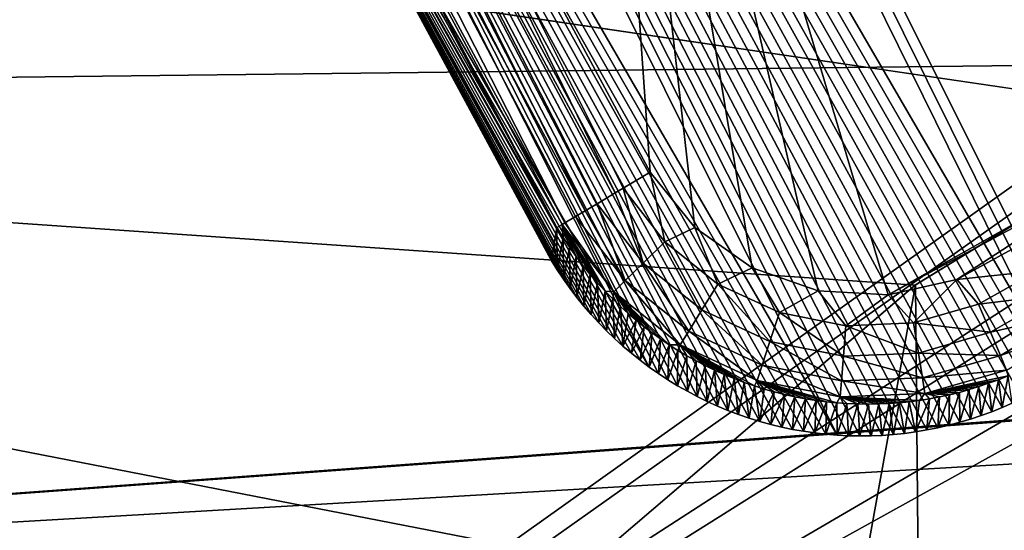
# Model space of a CAD drawing. Header units: millimetres. Extents: x -42.5 to 42.5, y -42.5 to 42.5.
# Tile 12 of 148: x -30.2 to -27.5, y -17.9 to -16.5. Entities that reach past the tile are written whole.
import ezdxf

# ---------------------------------------------------------------- set-up
doc = ezdxf.new("R2010")
doc.units = ezdxf.units.MM
doc.header["$LTSCALE"] = 127.314815
for name, color, linetype in [('1', 7, 'CONTINUOUS'), ('104', 7, 'CONTINUOUS'), ('105', 7, 'CONTINUOUS'), ('106', 7, 'CONTINUOUS'), ('115', 7, 'CONTINUOUS'), ('127', 7, 'CONTINUOUS'), ('128', 7, 'CONTINUOUS'), ('24', 7, 'CONTINUOUS'), ('51', 7, 'CONTINUOUS'), ('6', 7, 'CONTINUOUS'), ('63', 7, 'CONTINUOUS'), ('9', 7, 'CONTINUOUS')]:
    doc.layers.add(name, color=color, linetype=linetype)

msp = doc.modelspace()

# ---------------------------------------------------------------- linework, layer by layer
at = {"layer": '1', "linetype": 'Continuous'}
for points in [[(-24.981, -34.3831), (-27.6016, -32.3172), (-25.6515, -16.2014), (-24.981, -34.3831)], [(-25.6515, -16.2014), (-27.6016, -32.3172), (-26.7389, -16.6517), (-25.6515, -16.2014)], [(-26.7389, -16.6517), (-27.6016, -32.3172), (-27.7423, -17.2664), (-26.7389, -16.6517)], [(-27.6016, -32.3172), (-30.0522, -30.0519), (-27.7423, -17.2664), (-27.6016, -32.3172)], [(-27.7423, -17.2664), (-30.0522, -30.0519), (-28.6378, -18.0312), (-27.7423, -17.2664)]]:
    msp.add_3dface(points, dxfattribs=at)
at = {"layer": '104', "linetype": 'Continuous'}
for points in [[(-29.1007, 16.5952, 33.6), (-27.5271, 19.0918, 33.6), (-15.3192, -23.4891, 33.6), (-29.1007, 16.5952, 33.6)], [(-15.3192, -23.4891, 33.6), (-27.5271, 19.0918, 33.6), (-11.8194, -5.8217, 33.6), (-15.3192, -23.4891, 33.6)], [(-30.4479, 13.9701, 33.6), (-29.1007, 16.5952, 33.6), (-15.3192, -23.4891, 33.6), (-30.4479, 13.9701, 33.6)], [(-31.558, 11.2397, 33.6), (-30.4479, 13.9701, 33.6), (-16.6312, -20.2896, 33.6), (-31.558, 11.2397, 33.6)], [(-16.6312, -20.2896, 33.6), (-30.4479, 13.9701, 33.6), (-15.3192, -23.4891, 33.6), (-16.6312, -20.2896, 33.6)], [(-32.4247, 8.4197, 33.6), (-31.558, 11.2397, 33.6), (-16.8871, -19.758, 33.6), (-32.4247, 8.4197, 33.6)], [(-16.8871, -19.758, 33.6), (-31.558, 11.2397, 33.6), (-16.6312, -20.2896, 33.6), (-16.8871, -19.758, 33.6)], [(-33.0395, 5.5343, 33.6), (-32.4247, 8.4197, 33.6), (-19.7667, -16.8825, 33.6), (-33.0395, 5.5343, 33.6)], [(-17.188, -19.249, 33.6), (-32.4247, 8.4197, 33.6), (-16.8871, -19.758, 33.6), (-17.188, -19.249, 33.6)], [(-19.7667, -16.8825, 33.6), (-32.4247, 8.4197, 33.6), (-19.2596, -17.1811, 33.6), (-19.7667, -16.8825, 33.6)], [(-19.2596, -17.1811, 33.6), (-32.4247, 8.4197, 33.6), (-18.7778, -17.522, 33.6), (-19.2596, -17.1811, 33.6)], [(-18.7778, -17.522, 33.6), (-32.4247, 8.4197, 33.6), (-18.3286, -17.9006, 33.6), (-18.7778, -17.522, 33.6)], [(-18.3286, -17.9006, 33.6), (-32.4247, 8.4197, 33.6), (-17.9103, -18.3181, 33.6), (-18.3286, -17.9006, 33.6)], [(-17.9103, -18.3181, 33.6), (-32.4247, 8.4197, 33.6), (-17.5301, -18.7673, 33.6), (-17.9103, -18.3181, 33.6)], [(-17.5301, -18.7673, 33.6), (-32.4247, 8.4197, 33.6), (-17.188, -19.249, 33.6), (-17.5301, -18.7673, 33.6)], [(-20.849, -16.4179, 33.6), (-33.0395, 5.5343, 33.6), (-20.2974, -16.6279, 33.6), (-20.849, -16.4179, 33.6)], [(-20.2974, -16.6279, 33.6), (-33.0395, 5.5343, 33.6), (-19.7667, -16.8825, 33.6), (-20.2974, -16.6279, 33.6)], [(-26.5596, -16.9974, 33.6), (-33.3382, -3.287, 33.6), (-26.029, -16.7212, 33.6), (-26.5596, -16.9974, 33.6)], [(-26.029, -16.7212, 33.6), (-33.3382, -3.287, 33.6), (-25.4835, -16.4928, 33.6), (-26.029, -16.7212, 33.6)], [(-32.9199, -6.2061, 33.6), (-33.3382, -3.287, 33.6), (-26.5596, -16.9974, 33.6), (-32.9199, -6.2061, 33.6)], [(-32.2458, -9.0807, 33.6), (-32.9199, -6.2061, 33.6), (-27.3396, -17.5174, 33.6), (-32.2458, -9.0807, 33.6)], [(-27.3396, -17.5174, 33.6), (-32.9199, -6.2061, 33.6), (-27.3136, -17.4996, 33.6), (-27.3396, -17.5174, 33.6)], [(-27.3136, -17.4996, 33.6), (-32.9199, -6.2061, 33.6), (-27.2879, -17.4809, 33.6), (-27.3136, -17.4996, 33.6)], [(-27.2879, -17.4809, 33.6), (-32.9199, -6.2061, 33.6), (-26.9312, -17.2277, 33.6), (-27.2879, -17.4809, 33.6)], [(-26.9312, -17.2277, 33.6), (-32.9199, -6.2061, 33.6), (-26.5596, -16.9974, 33.6), (-26.9312, -17.2277, 33.6)], [(-27.9273, -17.683, 33.6), (-32.2458, -9.0807, 33.6), (-27.896, -17.6837, 33.6), (-27.9273, -17.683, 33.6)], [(-27.896, -17.6837, 33.6), (-32.2458, -9.0807, 33.6), (-27.8649, -17.6834, 33.6), (-27.896, -17.6837, 33.6)], [(-27.9585, -17.6814, 33.6), (-32.2458, -9.0807, 33.6), (-27.9273, -17.683, 33.6), (-27.9585, -17.6814, 33.6)], [(-27.8649, -17.6834, 33.6), (-32.2458, -9.0807, 33.6), (-27.8339, -17.6821, 33.6), (-27.8649, -17.6834, 33.6)], [(-27.8339, -17.6821, 33.6), (-32.2458, -9.0807, 33.6), (-27.8032, -17.6799, 33.6), (-27.8339, -17.6821, 33.6)], [(-27.8032, -17.6799, 33.6), (-32.2458, -9.0807, 33.6), (-27.7725, -17.6767, 33.6), (-27.8032, -17.6799, 33.6)], [(-27.7725, -17.6767, 33.6), (-32.2458, -9.0807, 33.6), (-27.7418, -17.6724, 33.6), (-27.7725, -17.6767, 33.6)], [(-27.7418, -17.6724, 33.6), (-32.2458, -9.0807, 33.6), (-27.711, -17.6672, 33.6), (-27.7418, -17.6724, 33.6)], [(-27.711, -17.6672, 33.6), (-32.2458, -9.0807, 33.6), (-27.6804, -17.6611, 33.6), (-27.711, -17.6672, 33.6)], [(-27.6804, -17.6611, 33.6), (-32.2458, -9.0807, 33.6), (-27.6499, -17.654, 33.6), (-27.6804, -17.6611, 33.6)], [(-31.3205, -11.8854, 33.6), (-32.2458, -9.0807, 33.6), (-27.9585, -17.6814, 33.6), (-31.3205, -11.8854, 33.6)], [(-27.6499, -17.654, 33.6), (-32.2458, -9.0807, 33.6), (-27.6197, -17.646, 33.6), (-27.6499, -17.654, 33.6)], [(-27.366, -17.5342, 33.6), (-32.2458, -9.0807, 33.6), (-27.3396, -17.5174, 33.6), (-27.366, -17.5342, 33.6)], [(-27.6197, -17.646, 33.6), (-32.2458, -9.0807, 33.6), (-27.5898, -17.6371, 33.6), (-27.6197, -17.646, 33.6)], [(-27.5898, -17.6371, 33.6), (-32.2458, -9.0807, 33.6), (-27.5604, -17.6273, 33.6), (-27.5898, -17.6371, 33.6)], [(-27.5604, -17.6273, 33.6), (-32.2458, -9.0807, 33.6), (-27.5315, -17.6167, 33.6), (-27.5604, -17.6273, 33.6)], [(-27.5315, -17.6167, 33.6), (-32.2458, -9.0807, 33.6), (-27.503, -17.6052, 33.6), (-27.5315, -17.6167, 33.6)], [(-27.503, -17.6052, 33.6), (-32.2458, -9.0807, 33.6), (-27.4749, -17.5928, 33.6), (-27.503, -17.6052, 33.6)], [(-27.4749, -17.5928, 33.6), (-32.2458, -9.0807, 33.6), (-27.4472, -17.5795, 33.6), (-27.4749, -17.5928, 33.6)], [(-27.4472, -17.5795, 33.6), (-32.2458, -9.0807, 33.6), (-27.4197, -17.5653, 33.6), (-27.4472, -17.5795, 33.6)], [(-27.4197, -17.5653, 33.6), (-32.2458, -9.0807, 33.6), (-27.3927, -17.5502, 33.6), (-27.4197, -17.5653, 33.6)], [(-27.3927, -17.5502, 33.6), (-32.2458, -9.0807, 33.6), (-27.366, -17.5342, 33.6), (-27.3927, -17.5502, 33.6)], [(-28.3177, -17.5883, 33.6), (-31.3205, -11.8854, 33.6), (-28.2894, -17.601, 33.6), (-28.3177, -17.5883, 33.6)], [(-28.3995, -17.5449, 33.6), (-31.3205, -11.8854, 33.6), (-28.3725, -17.5603, 33.6), (-28.3995, -17.5449, 33.6)], [(-28.426, -17.5286, 33.6), (-31.3205, -11.8854, 33.6), (-28.3995, -17.5449, 33.6), (-28.426, -17.5286, 33.6)], [(-28.4521, -17.5114, 33.6), (-31.3205, -11.8854, 33.6), (-28.426, -17.5286, 33.6), (-28.4521, -17.5114, 33.6)], [(-28.4778, -17.4934, 33.6), (-31.3205, -11.8854, 33.6), (-28.4521, -17.5114, 33.6), (-28.4778, -17.4934, 33.6)], [(-28.2894, -17.601, 33.6), (-31.3205, -11.8854, 33.6), (-28.2606, -17.613, 33.6), (-28.2894, -17.601, 33.6)], [(-30.154, -14.5937, 33.6), (-31.3205, -11.8854, 33.6), (-28.4778, -17.4934, 33.6), (-30.154, -14.5937, 33.6)], [(-28.2606, -17.613, 33.6), (-31.3205, -11.8854, 33.6), (-28.2314, -17.624, 33.6), (-28.2606, -17.613, 33.6)], [(-28.3453, -17.5747, 33.6), (-31.3205, -11.8854, 33.6), (-28.3177, -17.5883, 33.6), (-28.3453, -17.5747, 33.6)], [(-28.3725, -17.5603, 33.6), (-31.3205, -11.8854, 33.6), (-28.3453, -17.5747, 33.6), (-28.3725, -17.5603, 33.6)], [(-28.0513, -17.6709, 33.6), (-31.3205, -11.8854, 33.6), (-28.0206, -17.6753, 33.6), (-28.0513, -17.6709, 33.6)], [(-28.0816, -17.6655, 33.6), (-31.3205, -11.8854, 33.6), (-28.0513, -17.6709, 33.6), (-28.0816, -17.6655, 33.6)], [(-28.1118, -17.6592, 33.6), (-31.3205, -11.8854, 33.6), (-28.0816, -17.6655, 33.6), (-28.1118, -17.6592, 33.6)], [(-28.1419, -17.6518, 33.6), (-31.3205, -11.8854, 33.6), (-28.1118, -17.6592, 33.6), (-28.1419, -17.6518, 33.6)], [(-28.1719, -17.6435, 33.6), (-31.3205, -11.8854, 33.6), (-28.1419, -17.6518, 33.6), (-28.1719, -17.6435, 33.6)], [(-28.2018, -17.6342, 33.6), (-31.3205, -11.8854, 33.6), (-28.1719, -17.6435, 33.6), (-28.2018, -17.6342, 33.6)], [(-28.0206, -17.6753, 33.6), (-31.3205, -11.8854, 33.6), (-27.9897, -17.6788, 33.6), (-28.0206, -17.6753, 33.6)], [(-27.9897, -17.6788, 33.6), (-31.3205, -11.8854, 33.6), (-27.9585, -17.6814, 33.6), (-27.9897, -17.6788, 33.6)], [(-28.2314, -17.624, 33.6), (-31.3205, -11.8854, 33.6), (-28.2018, -17.6342, 33.6), (-28.2314, -17.624, 33.6)], [(-28.5028, -17.4747, 33.6), (-30.154, -14.5937, 33.6), (-28.4778, -17.4934, 33.6), (-28.5028, -17.4747, 33.6)], [(-28.6775, -17.301, 33.6), (-30.154, -14.5937, 33.6), (-28.6581, -17.3251, 33.6), (-28.6775, -17.301, 33.6)], [(-28.6581, -17.3251, 33.6), (-30.154, -14.5937, 33.6), (-28.638, -17.3485, 33.6), (-28.6581, -17.3251, 33.6)], [(-28.638, -17.3485, 33.6), (-30.154, -14.5937, 33.6), (-28.6172, -17.3712, 33.6), (-28.638, -17.3485, 33.6)], [(-28.6172, -17.3712, 33.6), (-30.154, -14.5937, 33.6), (-28.5958, -17.3932, 33.6), (-28.6172, -17.3712, 33.6)], [(-28.5958, -17.3932, 33.6), (-30.154, -14.5937, 33.6), (-28.5737, -17.4145, 33.6), (-28.5958, -17.3932, 33.6)], [(-28.732, -17.2245, 33.6), (-30.154, -14.5937, 33.6), (-28.7145, -17.2507, 33.6), (-28.732, -17.2245, 33.6)], [(-28.7488, -17.1976, 33.6), (-30.154, -14.5937, 33.6), (-28.732, -17.2245, 33.6), (-28.7488, -17.1976, 33.6)], [(-28.7145, -17.2507, 33.6), (-30.154, -14.5937, 33.6), (-28.6963, -17.2762, 33.6), (-28.7145, -17.2507, 33.6)], [(-28.6963, -17.2762, 33.6), (-30.154, -14.5937, 33.6), (-28.6775, -17.301, 33.6), (-28.6963, -17.2762, 33.6)], [(-28.5272, -17.4553, 33.6), (-30.154, -14.5937, 33.6), (-28.5028, -17.4747, 33.6), (-28.5272, -17.4553, 33.6)], [(-28.5737, -17.4145, 33.6), (-30.154, -14.5937, 33.6), (-28.5508, -17.4352, 33.6), (-28.5737, -17.4145, 33.6)], [(-28.5508, -17.4352, 33.6), (-30.154, -14.5937, 33.6), (-28.5272, -17.4553, 33.6), (-28.5508, -17.4352, 33.6)]]:
    msp.add_3dface(points, dxfattribs=at)
at = {"layer": '105', "linetype": 'Continuous'}
for points in [[(-30.154, -14.5937, 33.6), (-28.7328, -17.1079, 35.3105), (-30.1253, -14.5161, 35.3105), (-30.154, -14.5937, 33.6)], [(-28.7328, -17.1079, 35.3105), (-30.154, -14.5937, 33.6), (-28.7409, -17.1526, 34.4552), (-28.7328, -17.1079, 35.3105)], [(-28.7488, -17.1976, 33.6), (-28.7409, -17.1526, 34.4552), (-30.154, -14.5937, 33.6), (-28.7488, -17.1976, 33.6)]]:
    msp.add_3dface(points, dxfattribs=at)
at = {"layer": '106', "linetype": 'Continuous'}
for points in [[(-28.732, -17.2245, 33.6), (-28.7328, -17.1079, 35.3105), (-28.7409, -17.1526, 34.4552), (-28.732, -17.2245, 33.6)], [(-28.7328, -17.1079, 35.3105), (-28.732, -17.2245, 33.6), (-28.7157, -17.1354, 35.3113), (-28.7328, -17.1079, 35.3105)], [(-28.732, -17.2245, 33.6), (-28.7145, -17.2507, 33.6), (-28.7157, -17.1354, 35.3113), (-28.732, -17.2245, 33.6)], [(-28.7157, -17.1354, 35.3113), (-28.7145, -17.2507, 33.6), (-28.6979, -17.1621, 35.3121), (-28.7157, -17.1354, 35.3113)], [(-28.7488, -17.1976, 33.6), (-28.732, -17.2245, 33.6), (-28.7409, -17.1526, 34.4552), (-28.7488, -17.1976, 33.6)], [(-28.7145, -17.2507, 33.6), (-28.6963, -17.2762, 33.6), (-28.6979, -17.1621, 35.3121), (-28.7145, -17.2507, 33.6)], [(-28.6979, -17.1621, 35.3121), (-28.6963, -17.2762, 33.6), (-28.6795, -17.188, 35.3128), (-28.6979, -17.1621, 35.3121)], [(-28.6963, -17.2762, 33.6), (-28.6775, -17.301, 33.6), (-28.6795, -17.188, 35.3128), (-28.6963, -17.2762, 33.6)], [(-28.6795, -17.188, 35.3128), (-28.6775, -17.301, 33.6), (-28.6604, -17.2131, 35.3134), (-28.6795, -17.188, 35.3128)], [(-28.6775, -17.301, 33.6), (-28.6581, -17.3251, 33.6), (-28.6604, -17.2131, 35.3134), (-28.6775, -17.301, 33.6)], [(-28.6604, -17.2131, 35.3134), (-28.6581, -17.3251, 33.6), (-28.6408, -17.2373, 35.314), (-28.6604, -17.2131, 35.3134)], [(-28.6581, -17.3251, 33.6), (-28.638, -17.3485, 33.6), (-28.6408, -17.2373, 35.314), (-28.6581, -17.3251, 33.6)], [(-28.6408, -17.2373, 35.314), (-28.638, -17.3485, 33.6), (-28.6206, -17.2607, 35.3145), (-28.6408, -17.2373, 35.314)], [(-28.638, -17.3485, 33.6), (-28.6172, -17.3712, 33.6), (-28.6206, -17.2607, 35.3145), (-28.638, -17.3485, 33.6)], [(-28.6206, -17.2607, 35.3145), (-28.6172, -17.3712, 33.6), (-28.5999, -17.2832, 35.3149), (-28.6206, -17.2607, 35.3145)], [(-28.6172, -17.3712, 33.6), (-28.5958, -17.3932, 33.6), (-28.5999, -17.2832, 35.3149), (-28.6172, -17.3712, 33.6)], [(-28.5999, -17.2832, 35.3149), (-28.5958, -17.3932, 33.6), (-28.5788, -17.3048, 35.3152), (-28.5999, -17.2832, 35.3149)], [(-28.5958, -17.3932, 33.6), (-28.5737, -17.4145, 33.6), (-28.5788, -17.3048, 35.3152), (-28.5958, -17.3932, 33.6)], [(-28.5788, -17.3048, 35.3152), (-28.5737, -17.4145, 33.6), (-28.5574, -17.3255, 35.3155), (-28.5788, -17.3048, 35.3152)], [(-28.5737, -17.4145, 33.6), (-28.5508, -17.4352, 33.6), (-28.5574, -17.3255, 35.3155), (-28.5737, -17.4145, 33.6)], [(-28.5574, -17.3255, 35.3155), (-28.5508, -17.4352, 33.6), (-28.5358, -17.3452, 35.3156), (-28.5574, -17.3255, 35.3155)], [(-28.5358, -17.3452, 35.3156), (-28.5508, -17.4352, 33.6), (-28.514, -17.3639, 35.3156), (-28.5358, -17.3452, 35.3156)], [(-28.5508, -17.4352, 33.6), (-28.5272, -17.4553, 33.6), (-28.514, -17.3639, 35.3156), (-28.5508, -17.4352, 33.6)], [(-28.514, -17.3639, 35.3156), (-28.5272, -17.4553, 33.6), (-28.4919, -17.3819, 35.3156), (-28.514, -17.3639, 35.3156)], [(-28.5272, -17.4553, 33.6), (-28.5028, -17.4747, 33.6), (-28.4919, -17.3819, 35.3156), (-28.5272, -17.4553, 33.6)], [(-28.4919, -17.3819, 35.3156), (-28.5028, -17.4747, 33.6), (-28.4694, -17.3991, 35.3155), (-28.4919, -17.3819, 35.3156)], [(-28.5028, -17.4747, 33.6), (-28.4778, -17.4934, 33.6), (-28.4694, -17.3991, 35.3155), (-28.5028, -17.4747, 33.6)], [(-28.4694, -17.3991, 35.3155), (-28.4778, -17.4934, 33.6), (-28.4464, -17.4157, 35.3155), (-28.4694, -17.3991, 35.3155)], [(-28.4778, -17.4934, 33.6), (-28.4521, -17.5114, 33.6), (-28.4464, -17.4157, 35.3155), (-28.4778, -17.4934, 33.6)], [(-28.4464, -17.4157, 35.3155), (-28.4521, -17.5114, 33.6), (-28.4228, -17.4317, 35.3154), (-28.4464, -17.4157, 35.3155)], [(-28.4521, -17.5114, 33.6), (-28.426, -17.5286, 33.6), (-28.4228, -17.4317, 35.3154), (-28.4521, -17.5114, 33.6)], [(-28.4228, -17.4317, 35.3154), (-28.426, -17.5286, 33.6), (-28.3985, -17.4471, 35.3154), (-28.4228, -17.4317, 35.3154)], [(-28.426, -17.5286, 33.6), (-28.3995, -17.5449, 33.6), (-28.3985, -17.4471, 35.3154), (-28.426, -17.5286, 33.6)], [(-28.3985, -17.4471, 35.3154), (-28.3995, -17.5449, 33.6), (-28.3737, -17.4619, 35.3154), (-28.3985, -17.4471, 35.3154)], [(-28.3995, -17.5449, 33.6), (-28.3725, -17.5603, 33.6), (-28.3737, -17.4619, 35.3154), (-28.3995, -17.5449, 33.6)], [(-28.3737, -17.4619, 35.3154), (-28.3725, -17.5603, 33.6), (-28.3486, -17.4759, 35.3155), (-28.3737, -17.4619, 35.3154)], [(-28.3725, -17.5603, 33.6), (-28.3453, -17.5747, 33.6), (-28.3486, -17.4759, 35.3155), (-28.3725, -17.5603, 33.6)], [(-28.3486, -17.4759, 35.3155), (-28.3453, -17.5747, 33.6), (-28.3231, -17.4892, 35.3155), (-28.3486, -17.4759, 35.3155)], [(-28.3453, -17.5747, 33.6), (-28.3177, -17.5883, 33.6), (-28.3231, -17.4892, 35.3155), (-28.3453, -17.5747, 33.6)], [(-28.3231, -17.4892, 35.3155), (-28.3177, -17.5883, 33.6), (-28.2971, -17.5017, 35.3155), (-28.3231, -17.4892, 35.3155)], [(-28.3177, -17.5883, 33.6), (-28.2894, -17.601, 33.6), (-28.2971, -17.5017, 35.3155), (-28.3177, -17.5883, 33.6)], [(-28.2971, -17.5017, 35.3155), (-28.2894, -17.601, 33.6), (-28.2706, -17.5137, 35.3156), (-28.2971, -17.5017, 35.3155)], [(-28.2894, -17.601, 33.6), (-28.2606, -17.613, 33.6), (-28.2706, -17.5137, 35.3156), (-28.2894, -17.601, 33.6)], [(-28.2706, -17.5137, 35.3156), (-28.2606, -17.613, 33.6), (-28.2434, -17.525, 35.3156), (-28.2706, -17.5137, 35.3156)], [(-27.5131, -17.5282, 35.3157), (-27.503, -17.6052, 33.6), (-27.4862, -17.5173, 35.3155), (-27.5131, -17.5282, 35.3157)], [(-27.503, -17.6052, 33.6), (-27.4749, -17.5928, 33.6), (-27.4862, -17.5173, 35.3155), (-27.503, -17.6052, 33.6)], [(-28.2606, -17.613, 33.6), (-28.2314, -17.624, 33.6), (-28.2434, -17.525, 35.3156), (-28.2606, -17.613, 33.6)], [(-28.2434, -17.525, 35.3156), (-28.2314, -17.624, 33.6), (-28.2155, -17.5356, 35.3156), (-28.2434, -17.525, 35.3156)], [(-28.2314, -17.624, 33.6), (-28.2018, -17.6342, 33.6), (-28.2155, -17.5356, 35.3156), (-28.2314, -17.624, 33.6)], [(-28.2155, -17.5356, 35.3156), (-28.2018, -17.6342, 33.6), (-28.1866, -17.5456, 35.3156), (-28.2155, -17.5356, 35.3156)], [(-28.2018, -17.6342, 33.6), (-28.1719, -17.6435, 33.6), (-28.1866, -17.5456, 35.3156), (-28.2018, -17.6342, 33.6)], [(-28.1866, -17.5456, 35.3156), (-28.1719, -17.6435, 33.6), (-28.16, -17.554, 35.3157), (-28.1866, -17.5456, 35.3156)], [(-27.5668, -17.5473, 35.3157), (-27.5604, -17.6273, 33.6), (-27.54, -17.5382, 35.3158), (-27.5668, -17.5473, 35.3157)], [(-27.5604, -17.6273, 33.6), (-27.5315, -17.6167, 33.6), (-27.54, -17.5382, 35.3158), (-27.5604, -17.6273, 33.6)], [(-27.54, -17.5382, 35.3158), (-27.5315, -17.6167, 33.6), (-27.5131, -17.5282, 35.3157), (-27.54, -17.5382, 35.3158)], [(-27.5315, -17.6167, 33.6), (-27.503, -17.6052, 33.6), (-27.5131, -17.5282, 35.3157), (-27.5315, -17.6167, 33.6)], [(-28.16, -17.554, 35.3157), (-28.1719, -17.6435, 33.6), (-28.1324, -17.5619, 35.3157), (-28.16, -17.554, 35.3157)], [(-28.1719, -17.6435, 33.6), (-28.1419, -17.6518, 33.6), (-28.1324, -17.5619, 35.3157), (-28.1719, -17.6435, 33.6)], [(-28.1324, -17.5619, 35.3157), (-28.1419, -17.6518, 33.6), (-28.104, -17.569, 35.3157), (-28.1324, -17.5619, 35.3157)], [(-28.1419, -17.6518, 33.6), (-28.1118, -17.6592, 33.6), (-28.104, -17.569, 35.3157), (-28.1419, -17.6518, 33.6)], [(-28.104, -17.569, 35.3157), (-28.1118, -17.6592, 33.6), (-28.0751, -17.5754, 35.3157), (-28.104, -17.569, 35.3157)], [(-27.6804, -17.6611, 33.6), (-27.6499, -17.654, 33.6), (-27.6481, -17.5699, 35.3153), (-27.6804, -17.6611, 33.6)], [(-27.6756, -17.5759, 35.3152), (-27.6804, -17.6611, 33.6), (-27.6481, -17.5699, 35.3153), (-27.6756, -17.5759, 35.3152)], [(-27.6499, -17.654, 33.6), (-27.6197, -17.646, 33.6), (-27.6208, -17.5632, 35.3155), (-27.6499, -17.654, 33.6)], [(-27.6481, -17.5699, 35.3153), (-27.6499, -17.654, 33.6), (-27.6208, -17.5632, 35.3155), (-27.6481, -17.5699, 35.3153)], [(-27.6208, -17.5632, 35.3155), (-27.6197, -17.646, 33.6), (-27.5938, -17.5556, 35.3156), (-27.6208, -17.5632, 35.3155)], [(-27.6197, -17.646, 33.6), (-27.5898, -17.6371, 33.6), (-27.5938, -17.5556, 35.3156), (-27.6197, -17.646, 33.6)], [(-27.5938, -17.5556, 35.3156), (-27.5898, -17.6371, 33.6), (-27.5668, -17.5473, 35.3157), (-27.5938, -17.5556, 35.3156)], [(-27.5898, -17.6371, 33.6), (-27.5604, -17.6273, 33.6), (-27.5668, -17.5473, 35.3157), (-27.5898, -17.6371, 33.6)], [(-28.1118, -17.6592, 33.6), (-28.0816, -17.6655, 33.6), (-28.0751, -17.5754, 35.3157), (-28.1118, -17.6592, 33.6)], [(-28.0751, -17.5754, 35.3157), (-28.0816, -17.6655, 33.6), (-28.046, -17.581, 35.3157), (-28.0751, -17.5754, 35.3157)], [(-28.0816, -17.6655, 33.6), (-28.0513, -17.6709, 33.6), (-28.046, -17.581, 35.3157), (-28.0816, -17.6655, 33.6)], [(-28.046, -17.581, 35.3157), (-28.0513, -17.6709, 33.6), (-28.0168, -17.5856, 35.3157), (-28.046, -17.581, 35.3157)], [(-28.0513, -17.6709, 33.6), (-28.0206, -17.6753, 33.6), (-28.0168, -17.5856, 35.3157), (-28.0513, -17.6709, 33.6)], [(-28.0168, -17.5856, 35.3157), (-28.0206, -17.6753, 33.6), (-27.9879, -17.5893, 35.3157), (-28.0168, -17.5856, 35.3157)], [(-28.0206, -17.6753, 33.6), (-27.9897, -17.6788, 33.6), (-27.9879, -17.5893, 35.3157), (-28.0206, -17.6753, 33.6)], [(-27.9879, -17.5893, 35.3157), (-27.9897, -17.6788, 33.6), (-27.9595, -17.5922, 35.3157), (-27.9879, -17.5893, 35.3157)], [(-27.9897, -17.6788, 33.6), (-27.9585, -17.6814, 33.6), (-27.9595, -17.5922, 35.3157), (-27.9897, -17.6788, 33.6)], [(-27.9595, -17.5922, 35.3157), (-27.9585, -17.6814, 33.6), (-27.9319, -17.5941, 35.3157), (-27.9595, -17.5922, 35.3157)], [(-27.9585, -17.6814, 33.6), (-27.9273, -17.683, 33.6), (-27.9319, -17.5941, 35.3157), (-27.9585, -17.6814, 33.6)], [(-27.9319, -17.5941, 35.3157), (-27.9273, -17.683, 33.6), (-27.9018, -17.5954, 35.3156), (-27.9319, -17.5941, 35.3157)], [(-27.9273, -17.683, 33.6), (-27.896, -17.6837, 33.6), (-27.9018, -17.5954, 35.3156), (-27.9273, -17.683, 33.6)], [(-27.9018, -17.5954, 35.3156), (-27.896, -17.6837, 33.6), (-27.8724, -17.5958, 35.3156), (-27.9018, -17.5954, 35.3156)], [(-27.896, -17.6837, 33.6), (-27.8649, -17.6834, 33.6), (-27.8724, -17.5958, 35.3156), (-27.896, -17.6837, 33.6)], [(-27.8724, -17.5958, 35.3156), (-27.8649, -17.6834, 33.6), (-27.8436, -17.5953, 35.3155), (-27.8724, -17.5958, 35.3156)], [(-27.8649, -17.6834, 33.6), (-27.8339, -17.6821, 33.6), (-27.8436, -17.5953, 35.3155), (-27.8649, -17.6834, 33.6)], [(-27.8436, -17.5953, 35.3155), (-27.8339, -17.6821, 33.6), (-27.8153, -17.5941, 35.3154), (-27.8436, -17.5953, 35.3155)], [(-27.8339, -17.6821, 33.6), (-27.8032, -17.6799, 33.6), (-27.8153, -17.5941, 35.3154), (-27.8339, -17.6821, 33.6)], [(-27.8153, -17.5941, 35.3154), (-27.8032, -17.6799, 33.6), (-27.7872, -17.592, 35.3153), (-27.8153, -17.5941, 35.3154)], [(-27.8032, -17.6799, 33.6), (-27.7725, -17.6767, 33.6), (-27.7872, -17.592, 35.3153), (-27.8032, -17.6799, 33.6)], [(-27.7872, -17.592, 35.3153), (-27.7725, -17.6767, 33.6), (-27.7593, -17.5892, 35.3153), (-27.7872, -17.592, 35.3153)], [(-27.7725, -17.6767, 33.6), (-27.7418, -17.6724, 33.6), (-27.7593, -17.5892, 35.3153), (-27.7725, -17.6767, 33.6)], [(-27.7593, -17.5892, 35.3153), (-27.7418, -17.6724, 33.6), (-27.7315, -17.5856, 35.3152), (-27.7593, -17.5892, 35.3153)], [(-27.7315, -17.5856, 35.3152), (-27.7418, -17.6724, 33.6), (-27.7035, -17.5812, 35.3152), (-27.7315, -17.5856, 35.3152)], [(-27.7418, -17.6724, 33.6), (-27.711, -17.6672, 33.6), (-27.7035, -17.5812, 35.3152), (-27.7418, -17.6724, 33.6)], [(-27.7035, -17.5812, 35.3152), (-27.711, -17.6672, 33.6), (-27.6756, -17.5759, 35.3152), (-27.7035, -17.5812, 35.3152)], [(-27.711, -17.6672, 33.6), (-27.6804, -17.6611, 33.6), (-27.6756, -17.5759, 35.3152), (-27.711, -17.6672, 33.6)]]:
    msp.add_3dface(points, dxfattribs=at)
at = {"layer": '115', "linetype": 'Continuous'}
for points in [[(-29.8582, -14.3794, 35.6), (-28.4751, -16.9545, 35.6), (-28.6474, -14.5064, 35.6), (-29.8582, -14.3794, 35.6)], [(-28.4751, -16.9545, 35.6), (-28.3522, -17.1072, 35.6), (-28.6474, -14.5064, 35.6), (-28.4751, -16.9545, 35.6)], [(-28.3522, -17.1072, 35.6), (-28.1936, -17.2188, 35.6), (-28.6474, -14.5064, 35.6), (-28.3522, -17.1072, 35.6)], [(-28.1936, -17.2188, 35.6), (-28.0108, -17.2825, 35.6), (-28.6474, -14.5064, 35.6), (-28.1936, -17.2188, 35.6)], [(-26.7394, -16.686, 35.6), (-25.6104, -16.1563, 35.6), (-28.6474, -14.5064, 35.6), (-26.7394, -16.686, 35.6)], [(-28.0108, -17.2825, 35.6), (-27.8176, -17.2938, 35.6), (-28.6474, -14.5064, 35.6), (-28.0108, -17.2825, 35.6)], [(-27.8176, -17.2938, 35.6), (-26.7394, -16.686, 35.6), (-28.6474, -14.5064, 35.6), (-27.8176, -17.2938, 35.6)], [(-27.1046, -16.9114, 35.6), (-26.7394, -16.686, 35.6), (-27.8176, -17.2938, 35.6), (-27.1046, -16.9114, 35.6)], [(-27.6283, -17.2515, 35.6), (-27.1046, -16.9114, 35.6), (-27.8176, -17.2938, 35.6), (-27.6283, -17.2515, 35.6)], [(-27.4562, -17.1576, 35.6), (-27.1046, -16.9114, 35.6), (-27.6283, -17.2515, 35.6), (-27.4562, -17.1576, 35.6)]]:
    msp.add_3dface(points, dxfattribs=at)
at = {"layer": '127', "linetype": 'Continuous'}
for points in [[(-29.8582, -14.3794, 35.6), (-29.8891, -14.5732, 35.5782), (-28.5716, -17.0119, 35.5782), (-29.8582, -14.3794, 35.6)], [(-29.8582, -14.3794, 35.6), (-28.5716, -17.0119, 35.5782), (-28.5498, -16.9989, 35.5872), (-29.8582, -14.3794, 35.6)], [(-28.4751, -16.9545, 35.6), (-29.8582, -14.3794, 35.6), (-28.5498, -16.9989, 35.5872), (-28.4751, -16.9545, 35.6)], [(-30.1253, -14.5161, 35.3105), (-28.7328, -17.1079, 35.3105), (-30.0346, -14.6442, 35.422), (-30.1253, -14.5161, 35.3105)], [(-29.9755, -14.6154, 35.5159), (-28.6544, -17.0612, 35.5156), (-29.8891, -14.5732, 35.5782), (-29.9755, -14.6154, 35.5159)], [(-28.5716, -17.0119, 35.5782), (-29.8891, -14.5732, 35.5782), (-28.6221, -17.042, 35.5464), (-28.5716, -17.0119, 35.5782)], [(-29.8891, -14.5732, 35.5782), (-28.6544, -17.0612, 35.5156), (-28.6221, -17.042, 35.5464), (-29.8891, -14.5732, 35.5782)], [(-30.0346, -14.6442, 35.422), (-28.7106, -17.0947, 35.4222), (-29.9755, -14.6154, 35.5159), (-30.0346, -14.6442, 35.422)], [(-28.6544, -17.0612, 35.5156), (-29.9755, -14.6154, 35.5159), (-28.6816, -17.0774, 35.4796), (-28.6544, -17.0612, 35.5156)], [(-29.9755, -14.6154, 35.5159), (-28.7106, -17.0947, 35.4222), (-28.6816, -17.0774, 35.4796), (-29.9755, -14.6154, 35.5159)], [(-30.0346, -14.6442, 35.422), (-28.7328, -17.1079, 35.3105), (-28.7183, -17.0993, 35.3996), (-30.0346, -14.6442, 35.422)], [(-28.7106, -17.0947, 35.4222), (-30.0346, -14.6442, 35.422), (-28.7183, -17.0993, 35.3996), (-28.7106, -17.0947, 35.4222)]]:
    msp.add_3dface(points, dxfattribs=at)
at = {"layer": '128', "linetype": 'Continuous'}
for points in [[(-28.4751, -16.9545, 35.6), (-28.5498, -16.9989, 35.5872), (-28.4344, -17.1468, 35.5875), (-28.4751, -16.9545, 35.6)], [(-28.3522, -17.1072, 35.6), (-28.4751, -16.9545, 35.6), (-28.4344, -17.1468, 35.5875), (-28.3522, -17.1072, 35.6)], [(-28.5498, -16.9989, 35.5872), (-28.5716, -17.0119, 35.5782), (-28.4946, -17.2058, 35.5471), (-28.5498, -16.9989, 35.5872)], [(-28.5498, -16.9989, 35.5872), (-28.4946, -17.2058, 35.5471), (-28.4344, -17.1468, 35.5875), (-28.5498, -16.9989, 35.5872)], [(-28.5716, -17.0119, 35.5782), (-28.6221, -17.042, 35.5464), (-28.4946, -17.2058, 35.5471), (-28.5716, -17.0119, 35.5782)], [(-28.6221, -17.042, 35.5464), (-28.6544, -17.0612, 35.5156), (-28.5441, -17.2543, 35.4808), (-28.6221, -17.042, 35.5464)], [(-28.6221, -17.042, 35.5464), (-28.5441, -17.2543, 35.4808), (-28.4946, -17.2058, 35.5471), (-28.6221, -17.042, 35.5464)], [(-28.6816, -17.0774, 35.4796), (-28.7106, -17.0947, 35.4222), (-28.5755, -17.2852, 35.3984), (-28.6816, -17.0774, 35.4796)], [(-28.6544, -17.0612, 35.5156), (-28.6816, -17.0774, 35.4796), (-28.5441, -17.2543, 35.4808), (-28.6544, -17.0612, 35.5156)], [(-28.6816, -17.0774, 35.4796), (-28.5755, -17.2852, 35.3984), (-28.5441, -17.2543, 35.4808), (-28.6816, -17.0774, 35.4796)], [(-28.7328, -17.1079, 35.3105), (-28.7157, -17.1354, 35.3113), (-28.7183, -17.0993, 35.3996), (-28.7328, -17.1079, 35.3105)], [(-28.7106, -17.0947, 35.4222), (-28.7183, -17.0993, 35.3996), (-28.5755, -17.2852, 35.3984), (-28.7106, -17.0947, 35.4222)], [(-28.7183, -17.0993, 35.3996), (-28.5999, -17.2832, 35.3149), (-28.5755, -17.2852, 35.3984), (-28.7183, -17.0993, 35.3996)], [(-28.6206, -17.2607, 35.3145), (-28.5999, -17.2832, 35.3149), (-28.7183, -17.0993, 35.3996), (-28.6206, -17.2607, 35.3145)], [(-28.6408, -17.2373, 35.314), (-28.6206, -17.2607, 35.3145), (-28.7183, -17.0993, 35.3996), (-28.6408, -17.2373, 35.314)], [(-28.6604, -17.2131, 35.3134), (-28.6408, -17.2373, 35.314), (-28.7183, -17.0993, 35.3996), (-28.6604, -17.2131, 35.3134)], [(-28.6795, -17.188, 35.3128), (-28.6604, -17.2131, 35.3134), (-28.7183, -17.0993, 35.3996), (-28.6795, -17.188, 35.3128)], [(-28.6979, -17.1621, 35.3121), (-28.6795, -17.188, 35.3128), (-28.7183, -17.0993, 35.3996), (-28.6979, -17.1621, 35.3121)], [(-28.7157, -17.1354, 35.3113), (-28.6979, -17.1621, 35.3121), (-28.7183, -17.0993, 35.3996), (-28.7157, -17.1354, 35.3113)], [(-28.3522, -17.1072, 35.6), (-28.4344, -17.1468, 35.5875), (-28.2879, -17.2638, 35.5876), (-28.3522, -17.1072, 35.6)], [(-28.1936, -17.2188, 35.6), (-28.3522, -17.1072, 35.6), (-28.2879, -17.2638, 35.5876), (-28.1936, -17.2188, 35.6)], [(-28.4946, -17.2058, 35.5471), (-28.3323, -17.3352, 35.5475), (-28.4344, -17.1468, 35.5875), (-28.4946, -17.2058, 35.5471)], [(-28.4344, -17.1468, 35.5875), (-28.3323, -17.3352, 35.5475), (-28.2879, -17.2638, 35.5876), (-28.4344, -17.1468, 35.5875)], [(-27.4562, -17.1576, 35.6), (-27.6283, -17.2515, 35.6), (-27.4044, -17.2271, 35.5872), (-27.4562, -17.1576, 35.6)], [(-28.5441, -17.2543, 35.4808), (-28.3687, -17.394, 35.4817), (-28.4946, -17.2058, 35.5471), (-28.5441, -17.2543, 35.4808)], [(-28.4946, -17.2058, 35.5471), (-28.3687, -17.394, 35.4817), (-28.3323, -17.3352, 35.5475), (-28.4946, -17.2058, 35.5471)], [(-28.1936, -17.2188, 35.6), (-28.2879, -17.2638, 35.5876), (-28.1181, -17.3427, 35.5876), (-28.1936, -17.2188, 35.6)], [(-28.0108, -17.2825, 35.6), (-28.1936, -17.2188, 35.6), (-28.1181, -17.3427, 35.5876), (-28.0108, -17.2825, 35.6)], [(-27.6283, -17.2515, 35.6), (-27.5677, -17.3196, 35.5875), (-27.4044, -17.2271, 35.5872), (-27.6283, -17.2515, 35.6)], [(-27.4044, -17.2271, 35.5872), (-27.5677, -17.3196, 35.5875), (-27.3545, -17.2941, 35.5471), (-27.4044, -17.2271, 35.5872)], [(-28.5755, -17.2852, 35.3984), (-28.392, -17.4315, 35.3997), (-28.5441, -17.2543, 35.4808), (-28.5755, -17.2852, 35.3984)], [(-28.5441, -17.2543, 35.4808), (-28.392, -17.4315, 35.3997), (-28.3687, -17.394, 35.4817), (-28.5441, -17.2543, 35.4808)], [(-28.3323, -17.3352, 35.5475), (-28.1442, -17.4224, 35.5477), (-28.2879, -17.2638, 35.5876), (-28.3323, -17.3352, 35.5475)], [(-28.2879, -17.2638, 35.5876), (-28.1442, -17.4224, 35.5477), (-28.1181, -17.3427, 35.5876), (-28.2879, -17.2638, 35.5876)], [(-27.6283, -17.2515, 35.6), (-27.8176, -17.2938, 35.6), (-27.7478, -17.3715, 35.5876), (-27.6283, -17.2515, 35.6)], [(-27.6283, -17.2515, 35.6), (-27.7478, -17.3715, 35.5876), (-27.5677, -17.3196, 35.5875), (-27.6283, -17.2515, 35.6)], [(-28.5999, -17.2832, 35.3149), (-28.5788, -17.3048, 35.3152), (-28.5755, -17.2852, 35.3984), (-28.5999, -17.2832, 35.3149)], [(-28.5788, -17.3048, 35.3152), (-28.5574, -17.3255, 35.3155), (-28.5755, -17.2852, 35.3984), (-28.5788, -17.3048, 35.3152)], [(-28.4464, -17.4157, 35.3155), (-28.4228, -17.4317, 35.3154), (-28.5755, -17.2852, 35.3984), (-28.4464, -17.4157, 35.3155)], [(-28.4694, -17.3991, 35.3155), (-28.4464, -17.4157, 35.3155), (-28.5755, -17.2852, 35.3984), (-28.4694, -17.3991, 35.3155)], [(-28.4919, -17.3819, 35.3156), (-28.4694, -17.3991, 35.3155), (-28.5755, -17.2852, 35.3984), (-28.4919, -17.3819, 35.3156)], [(-28.514, -17.3639, 35.3156), (-28.4919, -17.3819, 35.3156), (-28.5755, -17.2852, 35.3984), (-28.514, -17.3639, 35.3156)], [(-28.5358, -17.3452, 35.3156), (-28.514, -17.3639, 35.3156), (-28.5755, -17.2852, 35.3984), (-28.5358, -17.3452, 35.3156)], [(-28.5574, -17.3255, 35.3155), (-28.5358, -17.3452, 35.3156), (-28.5755, -17.2852, 35.3984), (-28.5574, -17.3255, 35.3155)], [(-28.5755, -17.2852, 35.3984), (-28.4228, -17.4317, 35.3154), (-28.392, -17.4315, 35.3997), (-28.5755, -17.2852, 35.3984)], [(-28.0108, -17.2825, 35.6), (-28.1181, -17.3427, 35.5876), (-27.9349, -17.3792, 35.5876), (-28.0108, -17.2825, 35.6)], [(-27.8176, -17.2938, 35.6), (-28.0108, -17.2825, 35.6), (-27.9349, -17.3792, 35.5876), (-27.8176, -17.2938, 35.6)], [(-27.8176, -17.2938, 35.6), (-27.9349, -17.3792, 35.5876), (-27.7478, -17.3715, 35.5876), (-27.8176, -17.2938, 35.6)], [(-27.5348, -17.3973, 35.5471), (-27.3545, -17.2941, 35.5471), (-27.5677, -17.3196, 35.5875), (-27.5348, -17.3973, 35.5471)], [(-27.3545, -17.2941, 35.5471), (-27.5348, -17.3973, 35.5471), (-27.315, -17.3472, 35.4848), (-27.3545, -17.2941, 35.5471)], [(-27.7478, -17.3715, 35.5876), (-27.5348, -17.3973, 35.5471), (-27.5677, -17.3196, 35.5875), (-27.7478, -17.3715, 35.5876)], [(-28.3687, -17.394, 35.4817), (-28.1656, -17.4881, 35.4821), (-28.3323, -17.3352, 35.5475), (-28.3687, -17.394, 35.4817)], [(-28.3323, -17.3352, 35.5475), (-28.1656, -17.4881, 35.4821), (-28.1442, -17.4224, 35.5477), (-28.3323, -17.3352, 35.5475)], [(-28.1442, -17.4224, 35.5477), (-27.9414, -17.4629, 35.5477), (-28.1181, -17.3427, 35.5876), (-28.1442, -17.4224, 35.5477)], [(-28.1181, -17.3427, 35.5876), (-27.9414, -17.4629, 35.5477), (-27.9349, -17.3792, 35.5876), (-28.1181, -17.3427, 35.5876)], [(-27.5077, -17.461, 35.4808), (-27.315, -17.3472, 35.4848), (-27.5348, -17.3973, 35.5471), (-27.5077, -17.461, 35.4808)], [(-27.315, -17.3472, 35.4848), (-27.5077, -17.461, 35.4808), (-27.2879, -17.3835, 35.4033), (-27.315, -17.3472, 35.4848)], [(-27.9414, -17.4629, 35.5477), (-27.7343, -17.4545, 35.5475), (-27.9349, -17.3792, 35.5876), (-27.9414, -17.4629, 35.5477)], [(-27.9349, -17.3792, 35.5876), (-27.7343, -17.4545, 35.5475), (-27.7478, -17.3715, 35.5876), (-27.9349, -17.3792, 35.5876)], [(-27.7343, -17.4545, 35.5475), (-27.5348, -17.3973, 35.5471), (-27.7478, -17.3715, 35.5876), (-27.7343, -17.4545, 35.5475)], [(-27.4905, -17.5015, 35.3984), (-27.2879, -17.3835, 35.4033), (-27.5077, -17.461, 35.4808), (-27.4905, -17.5015, 35.3984)], [(-28.392, -17.4315, 35.3997), (-28.1794, -17.5302, 35.4004), (-28.3687, -17.394, 35.4817), (-28.392, -17.4315, 35.3997)], [(-28.3687, -17.394, 35.4817), (-28.1794, -17.5302, 35.4004), (-28.1656, -17.4881, 35.4821), (-28.3687, -17.394, 35.4817)], [(-27.7343, -17.4545, 35.5475), (-27.5077, -17.461, 35.4808), (-27.5348, -17.3973, 35.5471), (-27.7343, -17.4545, 35.5475)], [(-28.4228, -17.4317, 35.3154), (-28.3985, -17.4471, 35.3154), (-28.392, -17.4315, 35.3997), (-28.4228, -17.4317, 35.3154)], [(-28.3985, -17.4471, 35.3154), (-28.3737, -17.4619, 35.3154), (-28.392, -17.4315, 35.3997), (-28.3985, -17.4471, 35.3154)], [(-28.392, -17.4315, 35.3997), (-28.1866, -17.5456, 35.3156), (-28.1794, -17.5302, 35.4004), (-28.392, -17.4315, 35.3997)], [(-28.2155, -17.5356, 35.3156), (-28.1866, -17.5456, 35.3156), (-28.392, -17.4315, 35.3997), (-28.2155, -17.5356, 35.3156)], [(-28.2434, -17.525, 35.3156), (-28.2155, -17.5356, 35.3156), (-28.392, -17.4315, 35.3997), (-28.2434, -17.525, 35.3156)], [(-28.2706, -17.5137, 35.3156), (-28.2434, -17.525, 35.3156), (-28.392, -17.4315, 35.3997), (-28.2706, -17.5137, 35.3156)], [(-28.2971, -17.5017, 35.3155), (-28.2706, -17.5137, 35.3156), (-28.392, -17.4315, 35.3997), (-28.2971, -17.5017, 35.3155)], [(-28.3231, -17.4892, 35.3155), (-28.2971, -17.5017, 35.3155), (-28.392, -17.4315, 35.3997), (-28.3231, -17.4892, 35.3155)], [(-28.3486, -17.4759, 35.3155), (-28.3231, -17.4892, 35.3155), (-28.392, -17.4315, 35.3997), (-28.3486, -17.4759, 35.3155)], [(-28.3737, -17.4619, 35.3154), (-28.3486, -17.4759, 35.3155), (-28.392, -17.4315, 35.3997), (-28.3737, -17.4619, 35.3154)], [(-28.1656, -17.4881, 35.4821), (-27.9467, -17.5318, 35.4821), (-28.1442, -17.4224, 35.5477), (-28.1656, -17.4881, 35.4821)], [(-28.1442, -17.4224, 35.5477), (-27.9467, -17.5318, 35.4821), (-27.9414, -17.4629, 35.5477), (-28.1442, -17.4224, 35.5477)], [(-27.9467, -17.5318, 35.4821), (-27.7231, -17.5228, 35.4817), (-27.9414, -17.4629, 35.5477), (-27.9467, -17.5318, 35.4821)], [(-27.9414, -17.4629, 35.5477), (-27.7231, -17.5228, 35.4817), (-27.7343, -17.4545, 35.5475), (-27.9414, -17.4629, 35.5477)], [(-27.7231, -17.5228, 35.4817), (-27.5077, -17.461, 35.4808), (-27.7343, -17.4545, 35.5475), (-27.7231, -17.5228, 35.4817)], [(-27.7231, -17.5228, 35.4817), (-27.4905, -17.5015, 35.3984), (-27.5077, -17.461, 35.4808), (-27.7231, -17.5228, 35.4817)], [(-28.1794, -17.5302, 35.4004), (-27.9501, -17.576, 35.4004), (-28.1656, -17.4881, 35.4821), (-28.1794, -17.5302, 35.4004)], [(-28.1656, -17.4881, 35.4821), (-27.9501, -17.576, 35.4004), (-27.9467, -17.5318, 35.4821), (-28.1656, -17.4881, 35.4821)], [(-27.716, -17.5664, 35.3997), (-27.4905, -17.5015, 35.3984), (-27.7231, -17.5228, 35.4817), (-27.716, -17.5664, 35.3997)], [(-27.716, -17.5664, 35.3997), (-27.4862, -17.5173, 35.3155), (-27.4905, -17.5015, 35.3984), (-27.716, -17.5664, 35.3997)], [(-27.5131, -17.5282, 35.3157), (-27.4862, -17.5173, 35.3155), (-27.716, -17.5664, 35.3997), (-27.5131, -17.5282, 35.3157)], [(-28.1866, -17.5456, 35.3156), (-28.16, -17.554, 35.3157), (-28.1794, -17.5302, 35.4004), (-28.1866, -17.5456, 35.3156)], [(-28.1794, -17.5302, 35.4004), (-27.9595, -17.5922, 35.3157), (-27.9501, -17.576, 35.4004), (-28.1794, -17.5302, 35.4004)], [(-27.9879, -17.5893, 35.3157), (-27.9595, -17.5922, 35.3157), (-28.1794, -17.5302, 35.4004), (-27.9879, -17.5893, 35.3157)], [(-28.0168, -17.5856, 35.3157), (-27.9879, -17.5893, 35.3157), (-28.1794, -17.5302, 35.4004), (-28.0168, -17.5856, 35.3157)], [(-28.046, -17.581, 35.3157), (-28.0168, -17.5856, 35.3157), (-28.1794, -17.5302, 35.4004), (-28.046, -17.581, 35.3157)], [(-28.0751, -17.5754, 35.3157), (-28.046, -17.581, 35.3157), (-28.1794, -17.5302, 35.4004), (-28.0751, -17.5754, 35.3157)], [(-28.104, -17.569, 35.3157), (-28.0751, -17.5754, 35.3157), (-28.1794, -17.5302, 35.4004), (-28.104, -17.569, 35.3157)], [(-28.1324, -17.5619, 35.3157), (-28.104, -17.569, 35.3157), (-28.1794, -17.5302, 35.4004), (-28.1324, -17.5619, 35.3157)], [(-28.16, -17.554, 35.3157), (-28.1324, -17.5619, 35.3157), (-28.1794, -17.5302, 35.4004), (-28.16, -17.554, 35.3157)], [(-27.9501, -17.576, 35.4004), (-27.716, -17.5664, 35.3997), (-27.9467, -17.5318, 35.4821), (-27.9501, -17.576, 35.4004)], [(-27.9467, -17.5318, 35.4821), (-27.716, -17.5664, 35.3997), (-27.7231, -17.5228, 35.4817), (-27.9467, -17.5318, 35.4821)], [(-27.54, -17.5382, 35.3158), (-27.5131, -17.5282, 35.3157), (-27.716, -17.5664, 35.3997), (-27.54, -17.5382, 35.3158)], [(-27.5668, -17.5473, 35.3157), (-27.54, -17.5382, 35.3158), (-27.716, -17.5664, 35.3997), (-27.5668, -17.5473, 35.3157)], [(-27.9501, -17.576, 35.4004), (-27.7315, -17.5856, 35.3152), (-27.716, -17.5664, 35.3997), (-27.9501, -17.576, 35.4004)], [(-27.7315, -17.5856, 35.3152), (-27.7035, -17.5812, 35.3152), (-27.716, -17.5664, 35.3997), (-27.7315, -17.5856, 35.3152)], [(-27.5938, -17.5556, 35.3156), (-27.5668, -17.5473, 35.3157), (-27.716, -17.5664, 35.3997), (-27.5938, -17.5556, 35.3156)], [(-27.6208, -17.5632, 35.3155), (-27.5938, -17.5556, 35.3156), (-27.716, -17.5664, 35.3997), (-27.6208, -17.5632, 35.3155)], [(-27.6481, -17.5699, 35.3153), (-27.6208, -17.5632, 35.3155), (-27.716, -17.5664, 35.3997), (-27.6481, -17.5699, 35.3153)], [(-27.6756, -17.5759, 35.3152), (-27.6481, -17.5699, 35.3153), (-27.716, -17.5664, 35.3997), (-27.6756, -17.5759, 35.3152)], [(-27.7035, -17.5812, 35.3152), (-27.6756, -17.5759, 35.3152), (-27.716, -17.5664, 35.3997), (-27.7035, -17.5812, 35.3152)], [(-27.9595, -17.5922, 35.3157), (-27.9319, -17.5941, 35.3157), (-27.9501, -17.576, 35.4004), (-27.9595, -17.5922, 35.3157)], [(-27.7593, -17.5892, 35.3153), (-27.7315, -17.5856, 35.3152), (-27.9501, -17.576, 35.4004), (-27.7593, -17.5892, 35.3153)], [(-27.7872, -17.592, 35.3153), (-27.7593, -17.5892, 35.3153), (-27.9501, -17.576, 35.4004), (-27.7872, -17.592, 35.3153)], [(-27.8153, -17.5941, 35.3154), (-27.7872, -17.592, 35.3153), (-27.9501, -17.576, 35.4004), (-27.8153, -17.5941, 35.3154)], [(-27.8436, -17.5953, 35.3155), (-27.8153, -17.5941, 35.3154), (-27.9501, -17.576, 35.4004), (-27.8436, -17.5953, 35.3155)], [(-27.8724, -17.5958, 35.3156), (-27.8436, -17.5953, 35.3155), (-27.9501, -17.576, 35.4004), (-27.8724, -17.5958, 35.3156)], [(-27.9018, -17.5954, 35.3156), (-27.8724, -17.5958, 35.3156), (-27.9501, -17.576, 35.4004), (-27.9018, -17.5954, 35.3156)], [(-27.9319, -17.5941, 35.3157), (-27.9018, -17.5954, 35.3156), (-27.9501, -17.576, 35.4004), (-27.9319, -17.5941, 35.3157)]]:
    msp.add_3dface(points, dxfattribs=at)
at = {"layer": '24', "linetype": 'Continuous'}
for points in [[(-27.7423, -17.2664), (-27.7427, -17.2667, 20.4), (-26.7393, -16.6519, 20.4), (-27.7423, -17.2664)], [(-26.7389, -16.6517), (-27.7423, -17.2664), (-26.7393, -16.6519, 20.4), (-26.7389, -16.6517)], [(-27.7423, -17.2664), (-28.6378, -18.0312), (-27.7427, -17.2667, 20.4), (-27.7423, -17.2664)], [(-28.6378, -18.0312), (-28.6378, -18.0312, 20.4), (-27.7427, -17.2667, 20.4), (-28.6378, -18.0312)]]:
    msp.add_3dface(points, dxfattribs=at)
at = {"layer": '51', "linetype": 'Continuous'}
for points in [[(-35.367, -14.904, 50), (-34.0154, -17.7738, 50), (-14.6207, -6.6188, 36.185), (-35.367, -14.904, 50)], [(-14.6207, -6.6188, 36.185), (-34.0154, -17.7738, 50), (-14.1762, -7.5239, 36.185), (-14.6207, -6.6188, 36.185)], [(-34.0154, -17.7738, 50), (-32.4319, -20.5214, 50), (-14.1762, -7.5239, 36.185), (-34.0154, -17.7738, 50)], [(-14.1762, -7.5239, 36.185), (-32.4319, -20.5214, 50), (-13.6756, -8.3995, 36.185), (-14.1762, -7.5239, 36.185)], [(-13.6756, -8.3995, 36.185), (-32.4319, -20.5214, 50), (-13.1209, -9.2421, 36.185), (-13.6756, -8.3995, 36.185)], [(-32.4319, -20.5214, 50), (-30.6264, -23.1296, 50), (-13.1209, -9.2421, 36.185), (-32.4319, -20.5214, 50)], [(-13.1209, -9.2421, 36.185), (-30.6264, -23.1296, 50), (-12.5147, -10.0477, 36.185), (-13.1209, -9.2421, 36.185)], [(-30.6264, -23.1296, 50), (-28.6123, -25.5791, 50), (-12.5147, -10.0477, 36.185), (-30.6264, -23.1296, 50)], [(-12.5147, -10.0477, 36.185), (-28.6123, -25.5791, 50), (-11.8593, -10.8135, 36.185), (-12.5147, -10.0477, 36.185)], [(-28.6123, -25.5791, 50), (-26.402, -27.8548, 50), (-11.8593, -10.8135, 36.185), (-28.6123, -25.5791, 50)]]:
    msp.add_3dface(points, dxfattribs=at)
at = {"layer": '6', "linetype": 'Continuous'}
for points in [[(-35.3838, -18.2217, 24.8), (-23.3345, -17.3345, 24.8), (-36.7158, -15.3619, 24.8), (-35.3838, -18.2217, 24.8)], [(-23.3345, -17.3345, 24.8), (36.5282, -15.8029, 24.8), (-36.7158, -15.3619, 24.8), (-23.3345, -17.3345, 24.8)], [(-24.2733, -17.4084, 24.8), (-23.3345, -17.3345, 24.8), (-35.3838, -18.2217, 24.8), (-24.2733, -17.4084, 24.8)], [(-25.1887, -17.6282, 24.8), (-24.2733, -17.4084, 24.8), (-35.3838, -18.2217, 24.8), (-25.1887, -17.6282, 24.8)], [(-26.0584, -17.9884, 24.8), (-25.1887, -17.6282, 24.8), (-35.3838, -18.2217, 24.8), (-26.0584, -17.9884, 24.8)]]:
    msp.add_3dface(points, dxfattribs=at)
at = {"layer": '63', "linetype": 'Continuous'}
for points in [[(-34.4763, -14.5237, 47.8721), (-16.4341, -7.9526, 36.0224), (-33.1593, -17.3209, 47.8721), (-34.4763, -14.5237, 47.8721)], [(-16.4341, -7.9526, 36.0224), (-15.9441, -8.8944, 36.0224), (-33.1593, -17.3209, 47.8721), (-16.4341, -7.9526, 36.0224)], [(-33.1593, -17.3209, 47.8721), (-15.9441, -8.8944, 36.0224), (-31.6154, -20.0006, 47.8721), (-33.1593, -17.3209, 47.8721)], [(-15.9441, -8.8944, 36.0224), (-15.4, -9.8063, 36.0224), (-31.6154, -20.0006, 47.8721), (-15.9441, -8.8944, 36.0224)], [(-15.4, -9.8063, 36.0224), (-14.8038, -10.6851, 36.0224), (-31.6154, -20.0006, 47.8721), (-15.4, -9.8063, 36.0224)], [(-31.6154, -20.0006, 47.8721), (-14.8038, -10.6851, 36.0224), (-29.8553, -22.5436, 47.8721), (-31.6154, -20.0006, 47.8721)], [(-14.8038, -10.6851, 36.0224), (-14.1571, -11.5283, 36.0224), (-29.8553, -22.5436, 47.8721), (-14.8038, -10.6851, 36.0224)], [(-29.8553, -22.5436, 47.8721), (-14.1571, -11.5283, 36.0224), (-27.8922, -24.9315, 47.8721), (-29.8553, -22.5436, 47.8721)], [(-14.1571, -11.5283, 36.0224), (-13.4626, -12.3322, 36.0224), (-27.8922, -24.9315, 47.8721), (-14.1571, -11.5283, 36.0224)], [(-13.4626, -12.3322, 36.0224), (-12.7226, -13.0942, 36.0224), (-27.8922, -24.9315, 47.8721), (-13.4626, -12.3322, 36.0224)], [(-27.8922, -24.9315, 47.8721), (-12.7226, -13.0942, 36.0224), (-25.7388, -27.149, 47.8721), (-27.8922, -24.9315, 47.8721)]]:
    msp.add_3dface(points, dxfattribs=at)
at = {"layer": '9', "linetype": 'Continuous'}
for points in [[(-35.2198, -16.75, 20.4), (-36.3615, -14.1011, 20.4), (-26.7393, -16.6519, 20.4), (-35.2198, -16.75, 20.4)], [(-26.7393, -16.6519, 20.4), (-36.3615, -14.1011, 20.4), (-25.652, -16.2015, 20.4), (-26.7393, -16.6519, 20.4)], [(-27.7427, -17.2667, 20.4), (-35.2198, -16.75, 20.4), (-26.7393, -16.6519, 20.4), (-27.7427, -17.2667, 20.4)], [(-28.6378, -18.0312, 20.4), (-35.2198, -16.75, 20.4), (-27.7427, -17.2667, 20.4), (-28.6378, -18.0312, 20.4)], [(-33.8857, -19.307, 20.4), (-35.2198, -16.75, 20.4), (-28.6378, -18.0312, 20.4), (-33.8857, -19.307, 20.4)]]:
    msp.add_3dface(points, dxfattribs=at)

doc.saveas('drawing.dxf')
